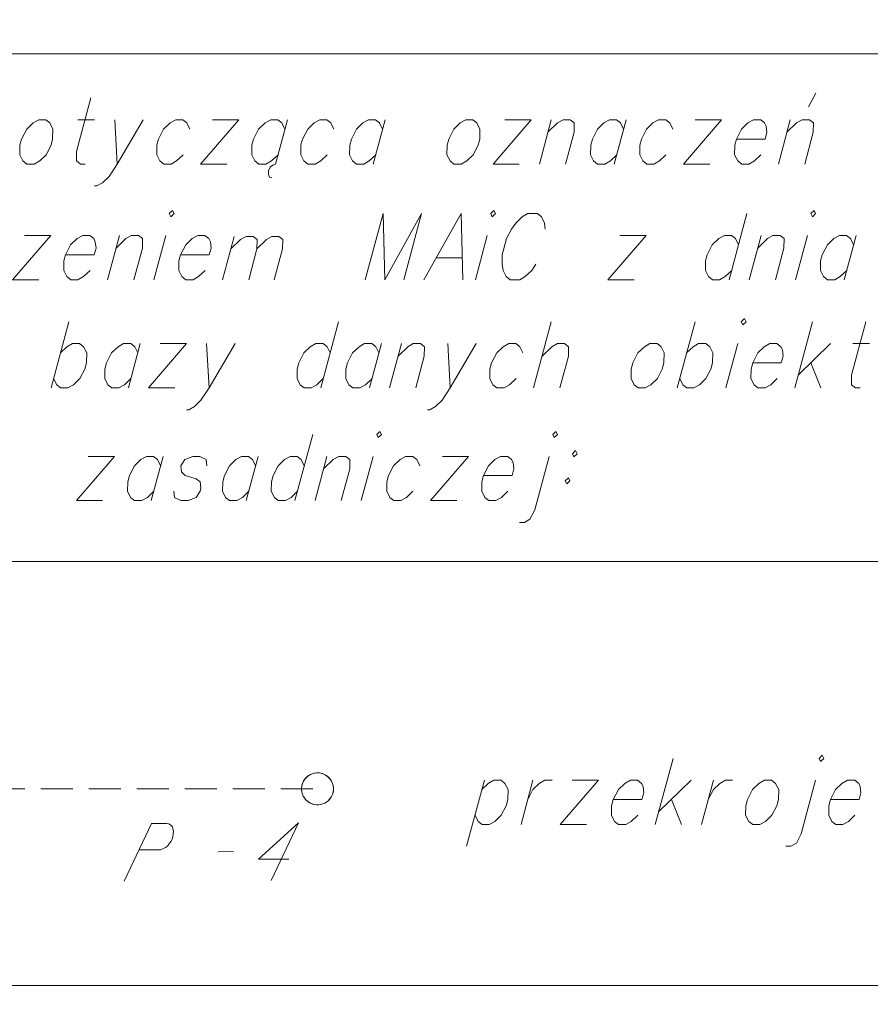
# Model space of a CAD drawing. Header units: metres. Extents: x 5554594 to 5556205, y 5636132 to 5636668.
# Tile 102 of 168: x 5555323 to 5555336, y 5636480 to 5636496. Entities that reach past the tile are written whole.
import ezdxf

# ---------------------------------------------------------------- set-up
doc = ezdxf.new("R2010")
doc.units = ezdxf.units.M
doc.header["$MEASUREMENT"] = 0
doc.header["$XCLIPFRAME"] = 0
doc.linetypes.add('L_0_04', pattern=[1.5, 1, -0.5])
for name, color, linetype, lineweight in [('#przekroje', 7, 'L_0_04', 18), ('#RAMKA', 7, 'Continuous', 18), ('#RASTER', 7, 'Continuous', 18)]:
    doc.layers.add(name, color=color, linetype=linetype, lineweight=lineweight)
picture_1 = doc.add_image_def('image1.tif', size_in_pixel=(18897, 11811))

# ---------------------------------------------------------------- blocks, each defined once
blk = doc.blocks.new('*U1477')
at = {"layer": '#RAMKA', "color": 7, "linetype": 'ByBlock', "lineweight": 18}
blk.add_line((5555324.019, 5636493.96), (5555324.28, 5636493.96), dxfattribs=at)
at = {"layer": '#RAMKA', "color": 7, "linetype": 'ByBlock', "lineweight": 18, "flags": 128}
blk.add_lwpolyline([(5555324.222, 5636494.301), (5555323.998, 5636493.463), (5555323.996, 5636493.317), (5555324.057, 5636493.268), (5555324.132, 5636493.268)], dxfattribs=at)
blk = doc.blocks.new('*U1478')
at = {"layer": '#RAMKA', "color": 7, "linetype": 'ByBlock', "lineweight": 18}
blk.add_line((5555324.594, 5636493.96), (5555324.632, 5636493.268), dxfattribs=at)
at = {"layer": '#RAMKA', "color": 7, "linetype": 'ByBlock', "lineweight": 18, "flags": 128}
blk.add_lwpolyline([(5555325.042, 5636493.96), (5555324.632, 5636493.268), (5555324.506, 5636493.073), (5555324.405, 5636492.975), (5555324.317, 5636492.926), (5555324.28, 5636492.926)], dxfattribs=at)
blk = doc.blocks.new('*U1479')
at = {"layer": '#RAMKA', "color": 7, "linetype": 'ByBlock', "lineweight": 18}
for p, q in [((5555326.534, 5636493.96), (5555325.938, 5636493.268)), ((5555326.123, 5636493.96), (5555326.534, 5636493.96)), ((5555325.938, 5636493.268), (5555326.348, 5636493.268))]:
    blk.add_line(p, q, dxfattribs=at)
blk = doc.blocks.new('*U1480')
at = {"layer": '#RAMKA', "color": 7, "linetype": 'ByBlock', "lineweight": 18}
for p, q in [((5555327.295, 5636493.96), (5555327.11, 5636493.268)), ((5555327.028, 5636493.219), (5555327.001, 5636493.162)), ((5555327.068, 5636493.252), (5555327.028, 5636493.219)), ((5555327.11, 5636493.268), (5555327.068, 5636493.252)), ((5555327.001, 5636493.162), (5555326.998, 5636493.105)), ((5555326.998, 5636493.105), (5555327.018, 5636493.064)), ((5555327.018, 5636493.064), (5555327.053, 5636493.056))]:
    blk.add_line(p, q, dxfattribs=at)
at = {"layer": '#RAMKA', "color": 7, "linetype": 'ByBlock', "lineweight": 18, "flags": 128}
blk.add_lwpolyline([(5555327.256, 5636493.813), (5555327.207, 5636493.911), (5555327.146, 5636493.96), (5555327.034, 5636493.96), (5555326.946, 5636493.911), (5555326.845, 5636493.813), (5555326.767, 5636493.659), (5555326.74, 5636493.561), (5555326.739, 5636493.414), (5555326.787, 5636493.317), (5555326.849, 5636493.268), (5555326.96, 5636493.268), (5555327.048, 5636493.317), (5555327.149, 5636493.414)], dxfattribs=at)
blk = doc.blocks.new('*U1481')
at = {"layer": '#RAMKA', "color": 7, "linetype": 'ByBlock', "lineweight": 18}
blk.add_line((5555328.824, 5636493.96), (5555328.639, 5636493.268), dxfattribs=at)
at = {"layer": '#RAMKA', "color": 7, "linetype": 'ByBlock', "lineweight": 18, "flags": 128}
blk.add_lwpolyline([(5555328.785, 5636493.813), (5555328.737, 5636493.911), (5555328.675, 5636493.96), (5555328.563, 5636493.96), (5555328.475, 5636493.911), (5555328.375, 5636493.813), (5555328.296, 5636493.659), (5555328.27, 5636493.561), (5555328.268, 5636493.414), (5555328.316, 5636493.317), (5555328.378, 5636493.268), (5555328.49, 5636493.268), (5555328.577, 5636493.317), (5555328.678, 5636493.414)], dxfattribs=at)
blk = doc.blocks.new('*U1482')
at = {"layer": '#RAMKA', "color": 7, "linetype": 'ByBlock', "lineweight": 18}
for p, q in [((5555331.109, 5636493.96), (5555330.513, 5636493.268)), ((5555330.698, 5636493.96), (5555331.109, 5636493.96)), ((5555330.513, 5636493.268), (5555330.923, 5636493.268))]:
    blk.add_line(p, q, dxfattribs=at)
blk = doc.blocks.new('*U1483')
at = {"layer": '#RAMKA', "color": 7, "linetype": 'ByBlock', "lineweight": 18}
blk.add_line((5555331.423, 5636493.96), (5555331.237, 5636493.268), dxfattribs=at)
at = {"layer": '#RAMKA', "color": 7, "linetype": 'ByBlock', "lineweight": 18, "flags": 128}
blk.add_lwpolyline([(5555331.37, 5636493.764), (5555331.521, 5636493.911), (5555331.609, 5636493.96), (5555331.721, 5636493.96), (5555331.783, 5636493.911), (5555331.781, 5636493.764), (5555331.648, 5636493.268)], dxfattribs=at)
blk = doc.blocks.new('*U1484')
at = {"layer": '#RAMKA', "color": 7, "linetype": 'ByBlock', "lineweight": 18}
blk.add_line((5555332.595, 5636493.96), (5555332.409, 5636493.268), dxfattribs=at)
at = {"layer": '#RAMKA', "color": 7, "linetype": 'ByBlock', "lineweight": 18, "flags": 128}
blk.add_lwpolyline([(5555332.555, 5636493.813), (5555332.507, 5636493.911), (5555332.445, 5636493.96), (5555332.333, 5636493.96), (5555332.246, 5636493.911), (5555332.145, 5636493.813), (5555332.066, 5636493.659), (5555332.04, 5636493.561), (5555332.038, 5636493.414), (5555332.086, 5636493.317), (5555332.148, 5636493.268), (5555332.26, 5636493.268), (5555332.348, 5636493.317), (5555332.448, 5636493.414)], dxfattribs=at)
blk = doc.blocks.new('*U1485')
at = {"layer": '#RAMKA', "color": 7, "linetype": 'ByBlock', "lineweight": 18}
for p, q in [((5555334.086, 5636493.96), (5555333.491, 5636493.268)), ((5555333.676, 5636493.96), (5555334.086, 5636493.96)), ((5555333.491, 5636493.268), (5555333.901, 5636493.268))]:
    blk.add_line(p, q, dxfattribs=at)
blk = doc.blocks.new('*U1486')
at = {"layer": '#RAMKA', "color": 7, "linetype": 'ByBlock', "lineweight": 18}
for p, q in [((5555335.446, 5636494.163), (5555335.559, 5636494.375)), ((5555335.162, 5636493.96), (5555334.976, 5636493.268))]:
    blk.add_line(p, q, dxfattribs=at)
at = {"layer": '#RAMKA', "color": 7, "linetype": 'ByBlock', "lineweight": 18, "flags": 128}
blk.add_lwpolyline([(5555335.109, 5636493.764), (5555335.261, 5636493.911), (5555335.348, 5636493.96), (5555335.46, 5636493.96), (5555335.522, 5636493.911), (5555335.52, 5636493.764), (5555335.387, 5636493.268)], dxfattribs=at)
blk = doc.blocks.new('*U1507')
at = {"layer": '#RAMKA', "color": 7, "linetype": 'ByBlock', "lineweight": 18}
for p, q in [((5555323.593, 5636492.151), (5555322.998, 5636491.459)), ((5555323.183, 5636492.151), (5555323.593, 5636492.151)), ((5555322.998, 5636491.459), (5555323.408, 5636491.459))]:
    blk.add_line(p, q, dxfattribs=at)
blk = doc.blocks.new('*U1508')
at = {"layer": '#RAMKA', "color": 7, "linetype": 'ByBlock', "lineweight": 18}
blk.add_line((5555324.669, 5636492.151), (5555324.483, 5636491.459), dxfattribs=at)
at = {"layer": '#RAMKA', "color": 7, "linetype": 'ByBlock', "lineweight": 18, "flags": 128}
blk.add_lwpolyline([(5555324.616, 5636491.955), (5555324.768, 5636492.102), (5555324.855, 5636492.151), (5555324.967, 5636492.151), (5555325.029, 5636492.102), (5555325.027, 5636491.955), (5555324.894, 5636491.459)], dxfattribs=at)
blk = doc.blocks.new('*U1509')
at = {"layer": '#RAMKA', "color": 7, "linetype": 'ByBlock', "lineweight": 18}
blk.add_line((5555325.393, 5636492.151), (5555325.208, 5636491.459), dxfattribs=at)
at = {"layer": '#RAMKA', "color": 7, "linetype": 'ByBlock', "lineweight": 18, "flags": 128}
blk.add_lwpolyline([(5555325.447, 5636492.492), (5555325.471, 5636492.444), (5555325.522, 5636492.492), (5555325.498, 5636492.541), (5555325.447, 5636492.492)], dxfattribs=at)
blk = doc.blocks.new('*U1510')
at = {"layer": '#RAMKA', "color": 7, "linetype": 'ByBlock', "lineweight": 18}
blk.add_line((5555326.464, 5636492.135), (5555326.283, 5636491.459), dxfattribs=at)
at = {"layer": '#RAMKA', "color": 7, "linetype": 'ByBlock', "lineweight": 18, "flags": 128}
for points in [[(5555326.413, 5636491.944), (5555326.56, 5636492.087), (5555326.652, 5636492.135), (5555326.762, 5636492.135), (5555326.822, 5636492.087), (5555326.82, 5636491.944), (5555326.69, 5636491.459)], [(5555326.82, 5636491.944), (5555326.967, 5636492.087), (5555327.053, 5636492.135), (5555327.163, 5636492.135), (5555327.223, 5636492.087), (5555327.221, 5636491.944), (5555327.091, 5636491.459)]]:
    blk.add_lwpolyline(points, dxfattribs=at)
blk = doc.blocks.new('*U1511')
at = {"layer": '#RAMKA', "color": 7, "linetype": 'ByBlock', "lineweight": 18}
blk.add_line((5555329.622, 5636491.801), (5555330.033, 5636491.801), dxfattribs=at)
at = {"layer": '#RAMKA', "color": 7, "linetype": 'ByBlock', "lineweight": 18, "flags": 128}
blk.add_lwpolyline([(5555330.041, 5636491.459), (5555330.013, 5636492.492), (5555329.431, 5636491.459)], dxfattribs=at)
blk = doc.blocks.new('*U1512')
at = {"layer": '#RAMKA', "color": 7, "linetype": 'ByBlock', "lineweight": 18}
blk.add_line((5555330.422, 5636492.151), (5555330.236, 5636491.459), dxfattribs=at)
at = {"layer": '#RAMKA', "color": 7, "linetype": 'ByBlock', "lineweight": 18, "flags": 128}
blk.add_lwpolyline([(5555330.476, 5636492.492), (5555330.5, 5636492.444), (5555330.551, 5636492.492), (5555330.526, 5636492.541), (5555330.476, 5636492.492)], dxfattribs=at)
blk = doc.blocks.new('*U1513')
at = {"layer": '#RAMKA', "color": 7, "linetype": 'ByBlock', "lineweight": 18}
for p, q in [((5555332.905, 5636492.151), (5555332.31, 5636491.459)), ((5555332.495, 5636492.151), (5555332.905, 5636492.151)), ((5555332.31, 5636491.459), (5555332.72, 5636491.459))]:
    blk.add_line(p, q, dxfattribs=at)
blk = doc.blocks.new('*U1514')
at = {"layer": '#RAMKA', "color": 7, "linetype": 'ByBlock', "lineweight": 18}
blk.add_line((5555334.483, 5636492.492), (5555334.206, 5636491.459), dxfattribs=at)
at = {"layer": '#RAMKA', "color": 7, "linetype": 'ByBlock', "lineweight": 18, "flags": 128}
blk.add_lwpolyline([(5555334.352, 5636492.004), (5555334.303, 5636492.102), (5555334.242, 5636492.151), (5555334.13, 5636492.151), (5555334.042, 5636492.102), (5555333.941, 5636492.004), (5555333.863, 5636491.85), (5555333.836, 5636491.752), (5555333.834, 5636491.605), (5555333.883, 5636491.508), (5555333.944, 5636491.459), (5555334.056, 5636491.459), (5555334.144, 5636491.508), (5555334.245, 5636491.605)], dxfattribs=at)
blk = doc.blocks.new('*U1515')
at = {"layer": '#RAMKA', "color": 7, "linetype": 'ByBlock', "lineweight": 18}
blk.add_line((5555334.705, 5636492.151), (5555334.519, 5636491.459), dxfattribs=at)
at = {"layer": '#RAMKA', "color": 7, "linetype": 'ByBlock', "lineweight": 18, "flags": 128}
blk.add_lwpolyline([(5555334.652, 5636491.955), (5555334.804, 5636492.102), (5555334.891, 5636492.151), (5555335.003, 5636492.151), (5555335.065, 5636492.102), (5555335.063, 5636491.955), (5555334.93, 5636491.459)], dxfattribs=at)
blk = doc.blocks.new('*U1516')
at = {"layer": '#RAMKA', "color": 7, "linetype": 'ByBlock', "lineweight": 18}
blk.add_line((5555335.429, 5636492.151), (5555335.244, 5636491.459), dxfattribs=at)
at = {"layer": '#RAMKA', "color": 7, "linetype": 'ByBlock', "lineweight": 18, "flags": 128}
blk.add_lwpolyline([(5555335.483, 5636492.492), (5555335.507, 5636492.444), (5555335.558, 5636492.492), (5555335.534, 5636492.541), (5555335.483, 5636492.492)], dxfattribs=at)
blk = doc.blocks.new('*U1517')
at = {"layer": '#RAMKA', "color": 7, "linetype": 'ByBlock', "lineweight": 18}
blk.add_line((5555336.191, 5636492.151), (5555336.005, 5636491.459), dxfattribs=at)
at = {"layer": '#RAMKA', "color": 7, "linetype": 'ByBlock', "lineweight": 18, "flags": 128}
blk.add_lwpolyline([(5555336.151, 5636492.004), (5555336.103, 5636492.102), (5555336.041, 5636492.151), (5555335.929, 5636492.151), (5555335.842, 5636492.102), (5555335.741, 5636492.004), (5555335.662, 5636491.85), (5555335.636, 5636491.752), (5555335.634, 5636491.605), (5555335.682, 5636491.508), (5555335.744, 5636491.459), (5555335.856, 5636491.459), (5555335.944, 5636491.508), (5555336.044, 5636491.605)], dxfattribs=at)
blk = doc.blocks.new('*U1529')
at = {"layer": '#RAMKA', "color": 7, "linetype": 'ByBlock', "lineweight": 18}
blk.add_line((5555323.877, 5636490.802), (5555323.6, 5636489.768), dxfattribs=at)
at = {"layer": '#RAMKA', "color": 7, "linetype": 'ByBlock', "lineweight": 18, "flags": 128}
blk.add_lwpolyline([(5555323.746, 5636490.313), (5555323.847, 5636490.411), (5555323.934, 5636490.46), (5555324.046, 5636490.46), (5555324.108, 5636490.411), (5555324.156, 5636490.313), (5555324.152, 5636490.159), (5555324.126, 5636490.061), (5555324.049, 5636489.915), (5555323.949, 5636489.817), (5555323.861, 5636489.768), (5555323.749, 5636489.768), (5555323.688, 5636489.817), (5555323.639, 5636489.915)], dxfattribs=at)
blk = doc.blocks.new('*U1530')
at = {"layer": '#RAMKA', "color": 7, "linetype": 'ByBlock', "lineweight": 18}
blk.add_line((5555324.994, 5636490.46), (5555324.809, 5636489.768), dxfattribs=at)
at = {"layer": '#RAMKA', "color": 7, "linetype": 'ByBlock', "lineweight": 18, "flags": 128}
blk.add_lwpolyline([(5555324.955, 5636490.313), (5555324.907, 5636490.411), (5555324.845, 5636490.46), (5555324.733, 5636490.46), (5555324.646, 5636490.411), (5555324.545, 5636490.313), (5555324.466, 5636490.159), (5555324.44, 5636490.061), (5555324.438, 5636489.915), (5555324.486, 5636489.817), (5555324.548, 5636489.768), (5555324.66, 5636489.768), (5555324.748, 5636489.817), (5555324.848, 5636489.915)], dxfattribs=at)
blk = doc.blocks.new('*U1531')
at = {"layer": '#RAMKA', "color": 7, "linetype": 'ByBlock', "lineweight": 18}
for p, q in [((5555325.719, 5636490.46), (5555325.123, 5636489.768)), ((5555325.308, 5636490.46), (5555325.719, 5636490.46)), ((5555325.123, 5636489.768), (5555325.533, 5636489.768))]:
    blk.add_line(p, q, dxfattribs=at)
blk = doc.blocks.new('*U1532')
at = {"layer": '#RAMKA', "color": 7, "linetype": 'ByBlock', "lineweight": 18}
blk.add_line((5555326.032, 5636490.46), (5555326.071, 5636489.768), dxfattribs=at)
at = {"layer": '#RAMKA', "color": 7, "linetype": 'ByBlock', "lineweight": 18, "flags": 128}
blk.add_lwpolyline([(5555326.48, 5636490.46), (5555326.071, 5636489.768), (5555325.944, 5636489.573), (5555325.843, 5636489.475), (5555325.756, 5636489.426), (5555325.718, 5636489.426)], dxfattribs=at)
blk = doc.blocks.new('*U1533')
at = {"layer": '#RAMKA', "color": 7, "linetype": 'ByBlock', "lineweight": 18}
blk.add_line((5555328.095, 5636490.802), (5555327.818, 5636489.768), dxfattribs=at)
at = {"layer": '#RAMKA', "color": 7, "linetype": 'ByBlock', "lineweight": 18, "flags": 128}
blk.add_lwpolyline([(5555327.964, 5636490.313), (5555327.915, 5636490.411), (5555327.854, 5636490.46), (5555327.742, 5636490.46), (5555327.654, 5636490.411), (5555327.554, 5636490.313), (5555327.475, 5636490.159), (5555327.449, 5636490.061), (5555327.447, 5636489.915), (5555327.495, 5636489.817), (5555327.557, 5636489.768), (5555327.669, 5636489.768), (5555327.756, 5636489.817), (5555327.857, 5636489.915)], dxfattribs=at)
blk = doc.blocks.new('*U1534')
at = {"layer": '#RAMKA', "color": 7, "linetype": 'ByBlock', "lineweight": 18}
blk.add_line((5555328.765, 5636490.46), (5555328.579, 5636489.768), dxfattribs=at)
at = {"layer": '#RAMKA', "color": 7, "linetype": 'ByBlock', "lineweight": 18, "flags": 128}
blk.add_lwpolyline([(5555328.725, 5636490.313), (5555328.677, 5636490.411), (5555328.615, 5636490.46), (5555328.504, 5636490.46), (5555328.416, 5636490.411), (5555328.315, 5636490.313), (5555328.236, 5636490.159), (5555328.21, 5636490.061), (5555328.208, 5636489.915), (5555328.257, 5636489.817), (5555328.318, 5636489.768), (5555328.43, 5636489.768), (5555328.518, 5636489.817), (5555328.619, 5636489.915)], dxfattribs=at)
blk = doc.blocks.new('*U1535')
at = {"layer": '#RAMKA', "color": 7, "linetype": 'ByBlock', "lineweight": 18}
blk.add_line((5555329.078, 5636490.46), (5555328.893, 5636489.768), dxfattribs=at)
at = {"layer": '#RAMKA', "color": 7, "linetype": 'ByBlock', "lineweight": 18, "flags": 128}
blk.add_lwpolyline([(5555329.026, 5636490.265), (5555329.177, 5636490.411), (5555329.265, 5636490.46), (5555329.377, 5636490.46), (5555329.439, 5636490.411), (5555329.437, 5636490.265), (5555329.304, 5636489.768)], dxfattribs=at)
blk = doc.blocks.new('*U1536')
at = {"layer": '#RAMKA', "color": 7, "linetype": 'ByBlock', "lineweight": 18}
blk.add_line((5555329.803, 5636490.46), (5555329.841, 5636489.768), dxfattribs=at)
at = {"layer": '#RAMKA', "color": 7, "linetype": 'ByBlock', "lineweight": 18, "flags": 128}
blk.add_lwpolyline([(5555330.25, 5636490.46), (5555329.841, 5636489.768), (5555329.714, 5636489.573), (5555329.613, 5636489.475), (5555329.526, 5636489.426), (5555329.488, 5636489.426)], dxfattribs=at)
blk = doc.blocks.new('*U1537')
at = {"layer": '#RAMKA', "color": 7, "linetype": 'ByBlock', "lineweight": 18}
blk.add_line((5555331.423, 5636490.802), (5555331.147, 5636489.768), dxfattribs=at)
at = {"layer": '#RAMKA', "color": 7, "linetype": 'ByBlock', "lineweight": 18, "flags": 128}
blk.add_lwpolyline([(5555331.28, 5636490.265), (5555331.431, 5636490.411), (5555331.518, 5636490.46), (5555331.63, 5636490.46), (5555331.692, 5636490.411), (5555331.69, 5636490.265), (5555331.557, 5636489.768)], dxfattribs=at)
blk = doc.blocks.new('*U1538')
at = {"layer": '#RAMKA', "color": 7, "linetype": 'ByBlock', "lineweight": 18}
blk.add_line((5555333.671, 5636490.802), (5555333.394, 5636489.768), dxfattribs=at)
at = {"layer": '#RAMKA', "color": 7, "linetype": 'ByBlock', "lineweight": 18, "flags": 128}
blk.add_lwpolyline([(5555333.54, 5636490.313), (5555333.641, 5636490.411), (5555333.728, 5636490.46), (5555333.84, 5636490.46), (5555333.902, 5636490.411), (5555333.95, 5636490.313), (5555333.946, 5636490.159), (5555333.92, 5636490.061), (5555333.843, 5636489.915), (5555333.743, 5636489.817), (5555333.655, 5636489.768), (5555333.543, 5636489.768), (5555333.481, 5636489.817), (5555333.433, 5636489.915)], dxfattribs=at)
blk = doc.blocks.new('*U1539')
at = {"layer": '#RAMKA', "color": 7, "linetype": 'ByBlock', "lineweight": 18}
blk.add_line((5555334.341, 5636490.46), (5555334.155, 5636489.768), dxfattribs=at)
at = {"layer": '#RAMKA', "color": 7, "linetype": 'ByBlock', "lineweight": 18, "flags": 128}
blk.add_lwpolyline([(5555334.395, 5636490.802), (5555334.419, 5636490.753), (5555334.47, 5636490.802), (5555334.445, 5636490.851), (5555334.395, 5636490.802)], dxfattribs=at)
blk = doc.blocks.new('*U1540')
at = {"layer": '#RAMKA', "color": 7, "linetype": 'ByBlock', "lineweight": 18}
for p, q in [((5555335.508, 5636490.802), (5555335.231, 5636489.768)), ((5555335.789, 5636490.46), (5555335.283, 5636489.964)), ((5555335.485, 5636490.159), (5555335.641, 5636489.768))]:
    blk.add_line(p, q, dxfattribs=at)
blk = doc.blocks.new('*U1541')
at = {"layer": '#RAMKA', "color": 7, "linetype": 'ByBlock', "lineweight": 18}
blk.add_line((5555336.14, 5636490.46), (5555336.401, 5636490.46), dxfattribs=at)
at = {"layer": '#RAMKA', "color": 7, "linetype": 'ByBlock', "lineweight": 18, "flags": 128}
blk.add_lwpolyline([(5555336.344, 5636490.802), (5555336.119, 5636489.964), (5555336.117, 5636489.817), (5555336.179, 5636489.768), (5555336.253, 5636489.768)], dxfattribs=at)
blk = doc.blocks.new('*U1561')
at = {"layer": '#RAMKA', "color": 7, "linetype": 'ByBlock', "lineweight": 18}
for p, q in [((5555324.591, 5636488.696), (5555323.995, 5636488.005)), ((5555324.18, 5636488.696), (5555324.591, 5636488.696)), ((5555323.995, 5636488.005), (5555324.405, 5636488.005))]:
    blk.add_line(p, q, dxfattribs=at)
blk = doc.blocks.new('*U1562')
at = {"layer": '#RAMKA', "color": 7, "linetype": 'ByBlock', "lineweight": 18}
blk.add_line((5555325.352, 5636488.696), (5555325.167, 5636488.005), dxfattribs=at)
at = {"layer": '#RAMKA', "color": 7, "linetype": 'ByBlock', "lineweight": 18, "flags": 128}
blk.add_lwpolyline([(5555325.313, 5636488.55), (5555325.265, 5636488.647), (5555325.203, 5636488.696), (5555325.091, 5636488.696), (5555325.004, 5636488.647), (5555324.903, 5636488.55), (5555324.824, 5636488.395), (5555324.798, 5636488.297), (5555324.796, 5636488.151), (5555324.844, 5636488.053), (5555324.906, 5636488.005), (5555325.018, 5636488.005), (5555325.105, 5636488.053), (5555325.206, 5636488.151)], dxfattribs=at)
blk = doc.blocks.new('*U1563')
at = {"layer": '#RAMKA', "color": 7, "linetype": 'ByBlock', "lineweight": 18}
blk.add_line((5555326.838, 5636488.696), (5555326.653, 5636488.005), dxfattribs=at)
at = {"layer": '#RAMKA', "color": 7, "linetype": 'ByBlock', "lineweight": 18, "flags": 128}
blk.add_lwpolyline([(5555326.799, 5636488.55), (5555326.75, 5636488.647), (5555326.689, 5636488.696), (5555326.577, 5636488.696), (5555326.489, 5636488.647), (5555326.388, 5636488.55), (5555326.31, 5636488.395), (5555326.284, 5636488.297), (5555326.282, 5636488.151), (5555326.33, 5636488.053), (5555326.392, 5636488.005), (5555326.504, 5636488.005), (5555326.591, 5636488.053), (5555326.692, 5636488.151)], dxfattribs=at)
blk = doc.blocks.new('*U1564')
at = {"layer": '#RAMKA', "color": 7, "linetype": 'ByBlock', "lineweight": 18}
blk.add_line((5555327.691, 5636489.038), (5555327.414, 5636488.005), dxfattribs=at)
at = {"layer": '#RAMKA', "color": 7, "linetype": 'ByBlock', "lineweight": 18, "flags": 128}
blk.add_lwpolyline([(5555327.56, 5636488.55), (5555327.512, 5636488.647), (5555327.45, 5636488.696), (5555327.338, 5636488.696), (5555327.251, 5636488.647), (5555327.15, 5636488.55), (5555327.071, 5636488.395), (5555327.045, 5636488.297), (5555327.043, 5636488.151), (5555327.092, 5636488.053), (5555327.153, 5636488.005), (5555327.265, 5636488.005), (5555327.353, 5636488.053), (5555327.454, 5636488.151)], dxfattribs=at)
blk = doc.blocks.new('*U1565')
at = {"layer": '#RAMKA', "color": 7, "linetype": 'ByBlock', "lineweight": 18}
blk.add_line((5555327.913, 5636488.696), (5555327.728, 5636488.005), dxfattribs=at)
at = {"layer": '#RAMKA', "color": 7, "linetype": 'ByBlock', "lineweight": 18, "flags": 128}
blk.add_lwpolyline([(5555327.861, 5636488.501), (5555328.012, 5636488.647), (5555328.1, 5636488.696), (5555328.212, 5636488.696), (5555328.273, 5636488.647), (5555328.271, 5636488.501), (5555328.138, 5636488.005)], dxfattribs=at)
blk = doc.blocks.new('*U1566')
at = {"layer": '#RAMKA', "color": 7, "linetype": 'ByBlock', "lineweight": 18}
blk.add_line((5555328.638, 5636488.696), (5555328.452, 5636488.005), dxfattribs=at)
at = {"layer": '#RAMKA', "color": 7, "linetype": 'ByBlock', "lineweight": 18, "flags": 128}
blk.add_lwpolyline([(5555328.692, 5636489.038), (5555328.716, 5636488.989), (5555328.767, 5636489.038), (5555328.742, 5636489.087), (5555328.692, 5636489.038)], dxfattribs=at)
blk = doc.blocks.new('*U1567')
at = {"layer": '#RAMKA', "color": 7, "linetype": 'ByBlock', "lineweight": 18}
for p, q in [((5555330.13, 5636488.696), (5555329.534, 5636488.005)), ((5555329.719, 5636488.696), (5555330.13, 5636488.696)), ((5555329.534, 5636488.005), (5555329.944, 5636488.005))]:
    blk.add_line(p, q, dxfattribs=at)
blk = doc.blocks.new('*U1568')
at = {"layer": '#RAMKA', "color": 7, "linetype": 'ByBlock', "lineweight": 18, "flags": 128}
for points in [[(5555331.446, 5636489.038), (5555331.47, 5636488.989), (5555331.52, 5636489.038), (5555331.496, 5636489.087), (5555331.446, 5636489.038)], [(5555331.391, 5636488.696), (5555331.167, 5636487.858), (5555331.09, 5636487.712), (5555331.003, 5636487.663), (5555330.928, 5636487.663)]]:
    blk.add_lwpolyline(points, dxfattribs=at)
blk = doc.blocks.new('*U1569')
at = {"layer": '#RAMKA', "color": 7, "linetype": 'ByBlock', "lineweight": 18, "flags": 128}
for points in [[(5555331.804, 5636488.786), (5555331.753, 5636488.737), (5555331.778, 5636488.688), (5555331.828, 5636488.737), (5555331.804, 5636488.786)], [(5555331.69, 5636488.363), (5555331.64, 5636488.314), (5555331.664, 5636488.265), (5555331.715, 5636488.314), (5555331.69, 5636488.363)]]:
    blk.add_lwpolyline(points, dxfattribs=at)
blk = doc.blocks.new('*U1570')
at = {"layer": '#RAMKA', "color": 7, "linetype": 'ByBlock', "lineweight": 18}
blk.add_line((5555330.376, 5636483.631), (5555330.099, 5636482.598), dxfattribs=at)
at = {"layer": '#RAMKA', "color": 7, "linetype": 'ByBlock', "lineweight": 18, "flags": 128}
blk.add_lwpolyline([(5555330.337, 5636483.485), (5555330.437, 5636483.582), (5555330.525, 5636483.631), (5555330.637, 5636483.631), (5555330.699, 5636483.582), (5555330.747, 5636483.485), (5555330.743, 5636483.33), (5555330.717, 5636483.232), (5555330.64, 5636483.086), (5555330.539, 5636482.988), (5555330.452, 5636482.939), (5555330.34, 5636482.939), (5555330.278, 5636482.988), (5555330.23, 5636483.086)], dxfattribs=at)
blk = doc.blocks.new('*U1571')
at = {"layer": '#RAMKA', "color": 7, "linetype": 'ByBlock', "lineweight": 18}
blk.add_line((5555331.137, 5636483.631), (5555330.952, 5636482.939), dxfattribs=at)
at = {"layer": '#RAMKA', "color": 7, "linetype": 'ByBlock', "lineweight": 18, "flags": 128}
blk.add_lwpolyline([(5555331.057, 5636483.33), (5555331.136, 5636483.485), (5555331.236, 5636483.582), (5555331.324, 5636483.631), (5555331.436, 5636483.631)], dxfattribs=at)
blk = doc.blocks.new('*U1572')
at = {"layer": '#RAMKA', "color": 7, "linetype": 'ByBlock', "lineweight": 18}
for p, q in [((5555332.16, 5636483.631), (5555331.564, 5636482.939)), ((5555331.75, 5636483.631), (5555332.16, 5636483.631)), ((5555331.564, 5636482.939), (5555331.975, 5636482.939))]:
    blk.add_line(p, q, dxfattribs=at)
blk = doc.blocks.new('*U1573')
at = {"layer": '#RAMKA', "color": 7, "linetype": 'ByBlock', "lineweight": 18}
for p, q in [((5555333.327, 5636483.973), (5555333.05, 5636482.939)), ((5555333.609, 5636483.631), (5555333.102, 5636483.135)), ((5555333.304, 5636483.33), (5555333.461, 5636482.939))]:
    blk.add_line(p, q, dxfattribs=at)
blk = doc.blocks.new('*U1574')
at = {"layer": '#RAMKA', "color": 7, "linetype": 'ByBlock', "lineweight": 18}
blk.add_line((5555333.96, 5636483.631), (5555333.774, 5636482.939), dxfattribs=at)
at = {"layer": '#RAMKA', "color": 7, "linetype": 'ByBlock', "lineweight": 18, "flags": 128}
blk.add_lwpolyline([(5555333.879, 5636483.33), (5555333.958, 5636483.485), (5555334.059, 5636483.582), (5555334.146, 5636483.631), (5555334.258, 5636483.631)], dxfattribs=at)
blk = doc.blocks.new('*U1575')
at = {"layer": '#RAMKA', "color": 7, "linetype": 'ByBlock', "lineweight": 18, "flags": 128}
for points in [[(5555335.612, 5636483.973), (5555335.636, 5636483.924), (5555335.686, 5636483.973), (5555335.662, 5636484.022), (5555335.612, 5636483.973)], [(5555335.557, 5636483.631), (5555335.333, 5636482.793), (5555335.256, 5636482.646), (5555335.168, 5636482.598), (5555335.094, 5636482.598)]]:
    blk.add_lwpolyline(points, dxfattribs=at)

msp = doc.modelspace()

# ---------------------------------------------------------------- linework, layer by layer
at = {"layer": '#przekroje', "color": 7, "linetype": 'Continuous', "lineweight": 18}
msp.add_line((5555326.212, 5636482.514), (5555326.45, 5636482.515), dxfattribs=at)
at = {"layer": '#przekroje', "color": 7, "lineweight": 18, "ltscale": 0.5, "flags": 128}
msp.add_lwpolyline([(5555317.441, 5636483.497), (5555327.767, 5636483.497)], dxfattribs=at)
at = {"layer": '#przekroje', "color": 7, "linetype": 'Continuous', "lineweight": 18, "flags": 128}
for points in [[(5555324.744, 5636482.054), (5555325.169, 5636482.956), (5555325.407, 5636482.957), (5555325.438, 5636482.95), (5555325.453, 5636482.943), (5555325.48, 5636482.922), (5555325.497, 5636482.901), (5555325.506, 5636482.872), (5555325.513, 5636482.837), (5555325.511, 5636482.787), (5555325.506, 5636482.745), (5555325.491, 5636482.709), (5555325.478, 5636482.681), (5555325.459, 5636482.652), (5555325.443, 5636482.631), (5555325.418, 5636482.603), (5555325.391, 5636482.581), (5555325.37, 5636482.567), (5555325.339, 5636482.553), (5555325.31, 5636482.545), (5555324.978, 5636482.544)], [(5555327.319, 5636482.398), (5555326.844, 5636482.396), (5555327.468, 5636482.966), (5555327.043, 5636482.064)]]:
    msp.add_lwpolyline(points, dxfattribs=at)
at = {"layer": '#przekroje', "color": 7, "linetype": 'Continuous', "lineweight": 18}
msp.add_circle((5555327.767, 5636483.497), 0.25, dxfattribs=at)
for start, end in [(139.2493, 319.2493), (319.2493, 139.2493)]:
    msp.add_arc((5555327.767, 5636483.497), 0.25, start, end, dxfattribs=at)
at = {"layer": '#RAMKA', "color": 7, "linetype": 'Continuous', "lineweight": 18, "flags": 128}
for points in [[(5555311.77, 5636494.991), (5555454.77, 5636494.991), (5555454.77, 5636516.686), (5555311.77, 5636516.686), (5555311.77, 5636494.991)], [(5555311.77, 5636494.991), (5555354.311, 5636494.991), (5555354.311, 5636487.053), (5555311.77, 5636487.053), (5555311.77, 5636494.991)], [(5555311.77, 5636480.42), (5555311.77, 5636494.991), (5555354.311, 5636494.991), (5555354.311, 5636480.42), (5555311.77, 5636480.42)]]:
    msp.add_lwpolyline(points, close=True, dxfattribs=at)
for points in [[(5555323.407, 5636493.96), (5555323.319, 5636493.911), (5555323.218, 5636493.813), (5555323.139, 5636493.659), (5555323.113, 5636493.561), (5555323.111, 5636493.414), (5555323.16, 5636493.317), (5555323.221, 5636493.268), (5555323.333, 5636493.268), (5555323.421, 5636493.317), (5555323.522, 5636493.414), (5555323.598, 5636493.561), (5555323.624, 5636493.659), (5555323.629, 5636493.813), (5555323.58, 5636493.911), (5555323.519, 5636493.96), (5555323.407, 5636493.96)], [(5555325.77, 5636493.813), (5555325.722, 5636493.911), (5555325.66, 5636493.96), (5555325.548, 5636493.96), (5555325.461, 5636493.911), (5555325.36, 5636493.813), (5555325.281, 5636493.659), (5555325.255, 5636493.561), (5555325.253, 5636493.414), (5555325.301, 5636493.317), (5555325.363, 5636493.268), (5555325.475, 5636493.268), (5555325.563, 5636493.317), (5555325.663, 5636493.414)], [(5555328.024, 5636493.813), (5555327.975, 5636493.911), (5555327.914, 5636493.96), (5555327.802, 5636493.96), (5555327.714, 5636493.911), (5555327.613, 5636493.813), (5555327.534, 5636493.659), (5555327.508, 5636493.561), (5555327.506, 5636493.414), (5555327.555, 5636493.317), (5555327.616, 5636493.268), (5555327.728, 5636493.268), (5555327.816, 5636493.317), (5555327.917, 5636493.414)], [(5555330.086, 5636493.96), (5555329.998, 5636493.911), (5555329.898, 5636493.813), (5555329.819, 5636493.659), (5555329.793, 5636493.561), (5555329.791, 5636493.414), (5555329.839, 5636493.317), (5555329.901, 5636493.268), (5555330.013, 5636493.268), (5555330.1, 5636493.317), (5555330.201, 5636493.414), (5555330.278, 5636493.561), (5555330.304, 5636493.659), (5555330.308, 5636493.813), (5555330.26, 5636493.911), (5555330.198, 5636493.96), (5555330.086, 5636493.96)], [(5555333.323, 5636493.813), (5555333.275, 5636493.911), (5555333.213, 5636493.96), (5555333.101, 5636493.96), (5555333.013, 5636493.911), (5555332.913, 5636493.813), (5555332.834, 5636493.659), (5555332.808, 5636493.561), (5555332.806, 5636493.414), (5555332.854, 5636493.317), (5555332.916, 5636493.268), (5555333.028, 5636493.268), (5555333.115, 5636493.317), (5555333.216, 5636493.414)], [(5555334.32, 5636493.659), (5555334.767, 5636493.659), (5555334.796, 5636493.764), (5555334.784, 5636493.862), (5555334.76, 5636493.911), (5555334.699, 5636493.96), (5555334.587, 5636493.96), (5555334.499, 5636493.911), (5555334.398, 5636493.813), (5555334.32, 5636493.659), (5555334.293, 5636493.561), (5555334.291, 5636493.414), (5555334.34, 5636493.317), (5555334.401, 5636493.268), (5555334.513, 5636493.268), (5555334.601, 5636493.317), (5555334.702, 5636493.414)], [(5555328.514, 5636491.459), (5555328.791, 5636492.492), (5555328.819, 5636491.459), (5555329.394, 5636492.492), (5555329.117, 5636491.459)], [(5555331.327, 5636492.248), (5555331.316, 5636492.346), (5555331.268, 5636492.444), (5555331.206, 5636492.492), (5555331.057, 5636492.492), (5555330.969, 5636492.444), (5555330.869, 5636492.346), (5555330.799, 5636492.248), (5555330.722, 5636492.102), (5555330.655, 5636491.85), (5555330.653, 5636491.703), (5555330.67, 5636491.605), (5555330.719, 5636491.508), (5555330.78, 5636491.459), (5555330.929, 5636491.459), (5555331.017, 5636491.508), (5555331.118, 5636491.605), (5555331.181, 5636491.703)], [(5555323.826, 5636491.85), (5555324.274, 5636491.85), (5555324.303, 5636491.955), (5555324.291, 5636492.053), (5555324.267, 5636492.102), (5555324.206, 5636492.151), (5555324.094, 5636492.151), (5555324.006, 5636492.102), (5555323.905, 5636492.004), (5555323.826, 5636491.85), (5555323.8, 5636491.752), (5555323.798, 5636491.605), (5555323.847, 5636491.508), (5555323.908, 5636491.459), (5555324.02, 5636491.459), (5555324.108, 5636491.508), (5555324.209, 5636491.605)], [(5555325.626, 5636491.85), (5555326.074, 5636491.85), (5555326.102, 5636491.955), (5555326.091, 5636492.053), (5555326.067, 5636492.102), (5555326.005, 5636492.151), (5555325.893, 5636492.151), (5555325.806, 5636492.102), (5555325.705, 5636492.004), (5555325.626, 5636491.85), (5555325.6, 5636491.752), (5555325.598, 5636491.605), (5555325.646, 5636491.508), (5555325.708, 5636491.459), (5555325.82, 5636491.459), (5555325.907, 5636491.508), (5555326.008, 5636491.605)], [(5555330.979, 5636490.313), (5555330.93, 5636490.411), (5555330.869, 5636490.46), (5555330.757, 5636490.46), (5555330.669, 5636490.411), (5555330.569, 5636490.313), (5555330.49, 5636490.159), (5555330.464, 5636490.061), (5555330.462, 5636489.915), (5555330.51, 5636489.817), (5555330.572, 5636489.768), (5555330.684, 5636489.768), (5555330.771, 5636489.817), (5555330.872, 5636489.915)], [(5555332.967, 5636490.46), (5555332.879, 5636490.411), (5555332.778, 5636490.313), (5555332.7, 5636490.159), (5555332.673, 5636490.061), (5555332.672, 5636489.915), (5555332.72, 5636489.817), (5555332.782, 5636489.768), (5555332.893, 5636489.768), (5555332.981, 5636489.817), (5555333.082, 5636489.915), (5555333.158, 5636490.061), (5555333.185, 5636490.159), (5555333.189, 5636490.313), (5555333.14, 5636490.411), (5555333.079, 5636490.46), (5555332.967, 5636490.46)], [(5555334.574, 5636490.159), (5555335.021, 5636490.159), (5555335.05, 5636490.265), (5555335.039, 5636490.362), (5555335.014, 5636490.411), (5555334.953, 5636490.46), (5555334.841, 5636490.46), (5555334.753, 5636490.411), (5555334.653, 5636490.313), (5555334.574, 5636490.159), (5555334.548, 5636490.061), (5555334.546, 5636489.915), (5555334.594, 5636489.817), (5555334.656, 5636489.768), (5555334.768, 5636489.768), (5555334.855, 5636489.817), (5555334.956, 5636489.915)], [(5555326.037, 5636488.55), (5555326.026, 5636488.647), (5555325.927, 5636488.696), (5555325.815, 5636488.696), (5555325.69, 5636488.647), (5555325.627, 5636488.55), (5555325.638, 5636488.452), (5555325.697, 5636488.395), (5555325.871, 5636488.346), (5555325.932, 5636488.297), (5555325.944, 5636488.2), (5555325.93, 5636488.151), (5555325.867, 5636488.053), (5555325.742, 5636488.005), (5555325.63, 5636488.005), (5555325.531, 5636488.053), (5555325.52, 5636488.151)], [(5555329.366, 5636488.55), (5555329.318, 5636488.647), (5555329.256, 5636488.696), (5555329.144, 5636488.696), (5555329.057, 5636488.647), (5555328.956, 5636488.55), (5555328.877, 5636488.395), (5555328.851, 5636488.297), (5555328.849, 5636488.151), (5555328.897, 5636488.053), (5555328.959, 5636488.005), (5555329.071, 5636488.005), (5555329.159, 5636488.053), (5555329.259, 5636488.151)], [(5555330.363, 5636488.395), (5555330.81, 5636488.395), (5555330.839, 5636488.501), (5555330.828, 5636488.599), (5555330.803, 5636488.647), (5555330.742, 5636488.696), (5555330.63, 5636488.696), (5555330.542, 5636488.647), (5555330.441, 5636488.55), (5555330.363, 5636488.395), (5555330.336, 5636488.297), (5555330.335, 5636488.151), (5555330.383, 5636488.053), (5555330.445, 5636488.005), (5555330.556, 5636488.005), (5555330.644, 5636488.053), (5555330.745, 5636488.151)], [(5555332.393, 5636483.33), (5555332.841, 5636483.33), (5555332.869, 5636483.436), (5555332.858, 5636483.533), (5555332.834, 5636483.582), (5555332.772, 5636483.631), (5555332.66, 5636483.631), (5555332.573, 5636483.582), (5555332.472, 5636483.485), (5555332.393, 5636483.33), (5555332.367, 5636483.232), (5555332.365, 5636483.086), (5555332.414, 5636482.988), (5555332.475, 5636482.939), (5555332.587, 5636482.939), (5555332.675, 5636482.988), (5555332.776, 5636483.086)], [(5555334.759, 5636483.631), (5555334.671, 5636483.582), (5555334.57, 5636483.485), (5555334.491, 5636483.33), (5555334.465, 5636483.232), (5555334.463, 5636483.086), (5555334.512, 5636482.988), (5555334.573, 5636482.939), (5555334.685, 5636482.939), (5555334.773, 5636482.988), (5555334.874, 5636483.086), (5555334.95, 5636483.232), (5555334.976, 5636483.33), (5555334.98, 5636483.485), (5555334.932, 5636483.582), (5555334.87, 5636483.631), (5555334.759, 5636483.631)], [(5555335.79, 5636483.33), (5555336.238, 5636483.33), (5555336.267, 5636483.436), (5555336.255, 5636483.533), (5555336.231, 5636483.582), (5555336.17, 5636483.631), (5555336.058, 5636483.631), (5555335.97, 5636483.582), (5555335.869, 5636483.485), (5555335.79, 5636483.33), (5555335.764, 5636483.232), (5555335.762, 5636483.086), (5555335.811, 5636482.988), (5555335.872, 5636482.939), (5555335.984, 5636482.939), (5555336.072, 5636482.988), (5555336.173, 5636483.086)]]:
    msp.add_lwpolyline(points, dxfattribs=at)

# ---------------------------------------------------------------- block references
at = {"layer": '#RAMKA', "color": 7, "linetype": 'Continuous', "lineweight": 18}
for name in ['*U1477', '*U1486', '*U1478', '*U1479', '*U1480', '*U1481', '*U1482', '*U1483', '*U1484', '*U1485', '*U1509', '*U1511', '*U1512', '*U1514', '*U1516', '*U1507', '*U1508', '*U1510', '*U1513', '*U1515', '*U1517', '*U1529', '*U1533', '*U1537', '*U1538', '*U1539', '*U1540', '*U1541', '*U1530', '*U1531', '*U1532', '*U1534', '*U1535', '*U1536', '*U1564', '*U1566', '*U1568', '*U1569', '*U1561', '*U1562', '*U1563', '*U1565', '*U1567', '*U1573', '*U1575', '*U1570', '*U1571', '*U1572', '*U1574']:
    msp.add_blockref(name, (0, 0), dxfattribs=at)

# ---------------------------------------------------------------- pictures from other files: only their frames are drawn
at = {"layer": '#RASTER', "color": 252, "linetype": 'Continuous', "lineweight": 18}
image = msp.add_image(picture_1, insert=(5554593.51, 5636131.7), size_in_units=(811.166, 518.086), dxfattribs=at)
image.set_boundary_path([(-0.5, -0.5), (-0.5, 11810.5), (18896.5, 11810.5), (18896.5, -0.5), (-0.5, -0.5)])
image.dxf.flags = 15

doc.saveas('drawing.dxf')
